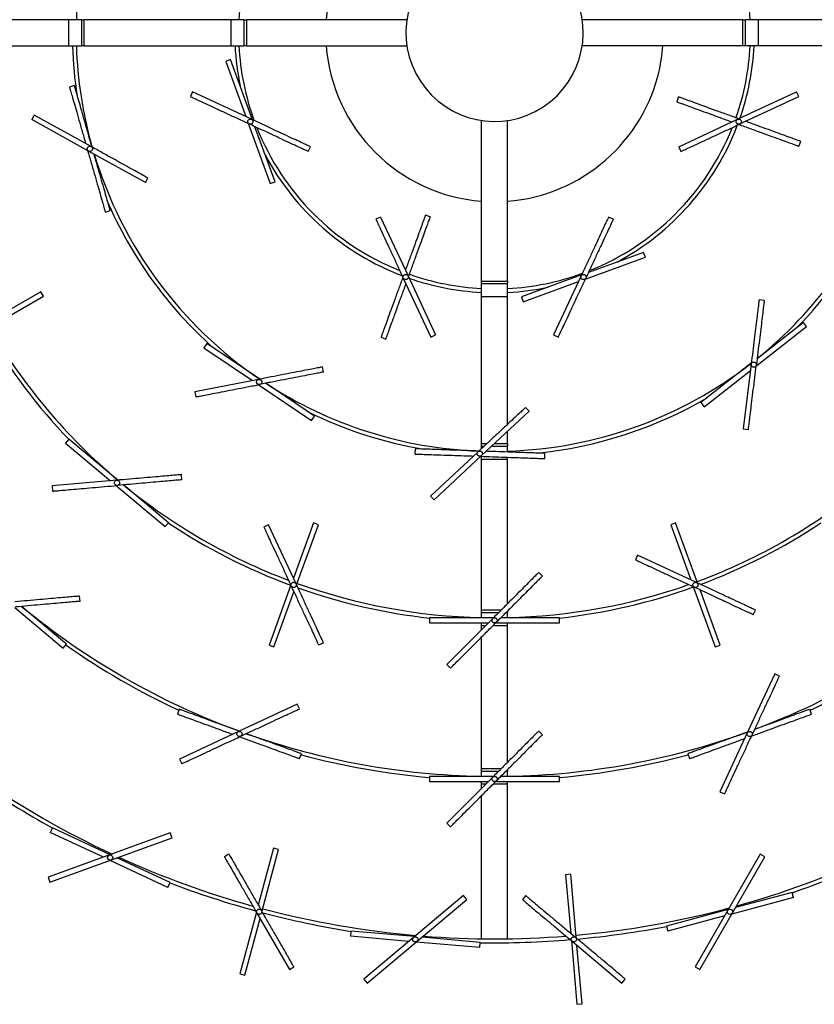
# Model space of a CAD drawing. Header units: millimetres. Extents: x 563 to 2726, y 490 to 2880.
# Tile 2 of 32: x 754 to 1059, y 490 to 869. Entities that reach past the tile are written whole.
import ezdxf

# ---------------------------------------------------------------- set-up
doc = ezdxf.new("R2010")
doc.units = ezdxf.units.MM

msp = doc.modelspace()

# ---------------------------------------------------------------- linework, layer by layer
at = {"color": 7, "linetype": 'Continuous', "lineweight": 25}
for p, q in [((772.43, 868.6), (714.43, 868.6)), ((772.43, 868.6), (772.43, 858.6)), ((777.43, 868.6), (772.43, 868.6)), ((777.43, 868.6), (777.43, 858.6)), ((777.43, 868.6), (778.43, 868.6)), ((778.43, 868.6), (778.43, 858.6)), ((834.93, 868.6), (778.43, 868.6)), ((834.93, 868.6), (834.93, 858.6)), ((839.93, 868.6), (834.93, 868.6)), ((839.93, 868.6), (839.93, 858.6)), ((839.93, 868.6), (840.93, 868.6)), ((840.93, 868.6), (840.93, 858.6)), ((902.68, 868.6), (840.93, 868.6)), ((1031.93, 868.6), (970.17, 868.6)), ((1031.93, 858.6), (1031.93, 868.6)), ((1031.93, 868.6), (1032.93, 868.6)), ((1032.93, 858.6), (1032.93, 868.6)), ((1037.93, 868.6), (1032.93, 868.6)), ((1037.93, 858.6), (1037.93, 868.6)), ((1094.43, 868.6), (1037.93, 868.6)), ((714.43, 858.6), (772.43, 858.6)), ((772.43, 858.6), (777.43, 858.6)), ((778.43, 858.6), (777.43, 858.6)), ((778.43, 858.6), (834.93, 858.6)), ((834.93, 858.6), (839.93, 858.6)), ((840.93, 858.6), (839.93, 858.6)), ((840.93, 858.6), (902.68, 858.6)), ((1031.93, 858.6), (970.17, 858.6)), ((1032.93, 858.6), (1031.93, 858.6)), ((1037.93, 858.6), (1032.93, 858.6)), ((1094.43, 858.6), (1037.93, 858.6)), ((834.85, 853.24), (832.97, 852.55)), ((832.97, 852.55), (840.69, 831.33)), ((843.25, 830.14), (834.85, 853.24)), ((774.77, 843.26), (772.85, 842.71)), ((820.22, 840.87), (819.38, 839.06)), ((842.88, 830.31), (820.22, 840.87)), ((1029.97, 830.31), (1052.63, 840.87)), ((1053.48, 839.06), (1052.63, 840.87)), ((1007.25, 838.89), (1006.56, 837.01)), ((1007.25, 838.89), (1007.25, 838.89)), ((1030.82, 828.5), (1053.48, 839.06)), ((759.32, 831.95), (758.35, 830.2)), ((780.22, 818.08), (758.35, 830.2)), ((781.19, 819.83), (759.32, 831.95)), ((931.43, 768.1), (931.43, 829.86)), ((941.43, 768.1), (941.43, 829.86)), ((1007.32, 819.74), (1029.97, 830.31)), ((841.76, 828.4), (850.07, 805.57)), ((851.95, 806.25), (844.23, 827.46)), ((1053.55, 819.91), (1054.23, 821.79)), ((802.08, 805.96), (780.22, 818.08)), ((864.69, 817.93), (865.54, 819.74)), ((864.69, 817.93), (864.69, 817.93)), ((1007.31, 819.74), (1007.32, 819.74)), ((1007.32, 819.74), (1008.16, 817.93)), ((802.08, 805.96), (803.05, 807.7)), ((802.08, 805.95), (802.08, 805.96)), ((850.07, 805.57), (851.95, 806.25)), ((786.63, 794.64), (788.55, 795.19)), ((786.63, 794.64), (786.63, 794.64)), ((892.56, 792.71), (890.75, 791.87)), ((892.57, 792.72), (892.56, 792.71)), ((892.56, 792.71), (903.13, 770.06)), ((911.71, 792.78), (909.83, 793.47)), ((911.72, 792.78), (911.71, 792.78)), ((982.1, 791.87), (980.29, 792.71)), ((982.1, 791.87), (982.1, 791.87)), ((971.63, 768.93), (994.46, 777.25)), ((993.78, 779.12), (972.57, 771.4)), ((994.46, 777.25), (993.78, 779.12)), ((901.32, 769.21), (911.88, 746.55)), ((903.13, 770.06), (913.7, 747.4)), ((969.89, 770.43), (946.79, 762.02)), ((969.72, 770.06), (959.16, 747.4)), ((931.43, 768.1), (941.43, 768.1)), ((931.43, 767.1), (931.43, 768.1)), ((931.43, 767.1), (941.43, 767.1)), ((931.43, 762.1), (931.43, 767.1)), ((941.43, 768.1), (941.43, 767.1)), ((941.43, 762.1), (941.43, 767.1)), ((947.48, 760.14), (968.7, 767.87)), ((741.56, 749.94), (762.86, 762.24)), ((761.86, 763.97), (742.3, 752.68)), ((762.86, 762.24), (761.86, 763.97)), ((931.43, 762.1), (941.43, 762.1)), ((931.43, 705.6), (931.43, 762.1)), ((941.43, 713), (941.43, 762.1)), ((946.79, 762.02), (947.48, 760.14)), ((1040.2, 760.64), (1038.22, 760.88)), ((1037.33, 735.59), (1056.48, 750.55)), ((1055.25, 752.13), (1037.46, 738.23)), ((1056.48, 750.55), (1055.25, 752.13)), ((892.73, 746.48), (894.61, 745.8)), ((911.88, 746.55), (913.7, 747.4)), ((959.16, 747.4), (960.97, 746.55)), ((825.67, 744.11), (824.55, 742.45)), ((824.55, 742.45), (843.28, 729.82)), ((846.05, 730.36), (825.67, 744.11)), ((870.57, 733.09), (870.19, 735.05)), ((1035.22, 736.48), (1015.85, 721.34)), ((1035.17, 736.07), (1032.12, 711.25)), ((1017.08, 719.77), (1034.88, 733.67)), ((845.65, 730.28), (821.11, 725.51)), ((845.86, 728.08), (866, 714.49)), ((867.12, 716.15), (848.41, 728.77)), ((821.11, 725.51), (821.49, 723.55)), ((949.74, 718.02), (948.37, 719.48)), ((1015.85, 721.34), (1017.08, 719.77)), ((866, 714.49), (867.12, 716.15)), ((949.74, 718.02), (931.45, 700.97)), ((949.74, 718.02), (949.74, 718.02)), ((941.43, 705.6), (941.43, 710.27)), ((1032.12, 711.25), (1034.11, 711.01)), ((772.65, 707.31), (771.36, 705.78)), ((771.36, 705.78), (788.66, 691.26)), ((791.48, 691.51), (772.65, 707.31)), ((931.43, 704.6), (931.43, 705.6)), ((931.43, 704.6), (932.42, 704.6)), ((931.43, 703.76), (931.43, 704.6)), ((935.35, 704.6), (941.43, 704.6)), ((941.43, 705.6), (941.43, 704.6)), ((941.43, 702.39), (941.43, 704.6)), ((905.82, 703.57), (905.75, 701.58)), ((930.09, 702.43), (911.81, 685.38)), ((931.45, 700.97), (913.17, 683.92)), ((931.43, 699.6), (931.43, 700.7)), ((955.72, 699.83), (955.79, 701.83)), ((931.43, 699.6), (941.43, 699.6)), ((931.43, 641.6), (931.43, 699.6)), ((941.43, 699.6), (941.43, 700.35)), ((941.43, 644.02), (941.43, 699.6)), ((955.72, 699.83), (955.72, 699.83)), ((816.15, 691.66), (815.97, 693.65)), ((791.07, 691.47), (766.16, 689.3)), ((766.16, 689.3), (766.34, 687.3)), ((791.05, 689.26), (809.66, 673.64)), ((810.95, 675.17), (793.66, 689.68)), ((911.81, 685.38), (913.17, 683.92)), ((809.66, 673.64), (810.95, 675.17)), ((849.47, 674.31), (847.66, 673.47)), ((860.04, 651.66), (849.47, 674.31)), ((866.74, 675.07), (859.02, 653.84)), ((860.21, 651.28), (868.62, 674.38)), ((868.62, 674.38), (866.74, 675.07)), ((1006.11, 675.07), (1004.23, 674.38)), ((1004.23, 674.38), (1011.96, 653.16)), ((1014.52, 651.97), (1006.11, 675.07)), ((991.49, 662.71), (990.64, 660.89)), ((1014.15, 652.14), (991.49, 662.71)), ((954.81, 654.57), (953.4, 655.99)), ((857.95, 650.92), (849.64, 628.08)), ((851.52, 627.4), (859.24, 648.61)), ((1013.02, 650.23), (1021.33, 627.4)), ((1023.21, 628.08), (1015.49, 649.29)), ((776.94, 644.93), (776.76, 646.92)), ((751.84, 642.53), (770.45, 626.91)), ((771.74, 628.45), (754.45, 642.95)), ((931.43, 640.6), (931.43, 641.6)), ((931.43, 640.6), (938.01, 640.6)), ((931.43, 638.66), (931.43, 640.6)), ((940.84, 640.6), (941.43, 640.6)), ((941.43, 641.19), (941.43, 640.6)), ((941.43, 638.66), (941.43, 640.6)), ((1035.96, 639.76), (1036.8, 641.57)), ((911.43, 638.6), (911.43, 636.6)), ((936.01, 638.6), (911.43, 638.6)), ((911.43, 636.6), (934.01, 636.6)), ((935.72, 638.31), (918.04, 620.63)), ((931.43, 635.6), (931.43, 636.6)), ((937.13, 636.6), (961.43, 636.6)), ((961.43, 638.6), (938.85, 638.6)), ((941.43, 635.6), (941.43, 636.6)), ((961.43, 636.6), (961.43, 638.6)), ((931.43, 634.02), (931.43, 635.6)), ((941.43, 583.02), (941.43, 635.6)), ((868.79, 628.15), (870.6, 629)), ((931.43, 580.6), (931.43, 631.19)), ((770.45, 626.91), (771.74, 628.45)), ((849.64, 628.08), (851.52, 627.4)), ((1021.33, 627.4), (1023.21, 628.08)), ((918.04, 620.63), (919.46, 619.22)), ((1044.25, 616.99), (1033.68, 594.33)), ((1046.06, 616.15), (1044.25, 616.99)), ((815.12, 603.4), (814.43, 601.52)), ((860.5, 605.38), (837.84, 594.82)), ((861.35, 603.57), (860.5, 605.38)), ((1058.42, 601.52), (1057.74, 603.4)), ((1058.42, 601.52), (1058.42, 601.52)), ((837.84, 594.82), (815.19, 584.25)), ((954.81, 593.57), (953.4, 594.99)), ((1033.68, 594.33), (1023.11, 571.68)), ((815.19, 584.25), (816.03, 582.44)), ((861.42, 584.42), (862.1, 586.3)), ((861.42, 584.42), (861.42, 584.42)), ((1010.75, 586.3), (1011.44, 584.42)), ((931.43, 579.6), (931.43, 580.6)), ((931.43, 579.6), (938.01, 579.6)), ((931.43, 577.65), (931.43, 579.6)), ((940.84, 579.6), (941.43, 579.6)), ((941.43, 580.19), (941.43, 579.6)), ((941.43, 577.65), (941.43, 579.6)), ((911.43, 577.6), (911.43, 575.6)), ((936.01, 577.6), (911.43, 577.6)), ((911.43, 575.6), (934.01, 575.6)), ((935.72, 577.31), (918.04, 559.63)), ((931.43, 574.6), (931.43, 575.6)), ((937.13, 575.6), (961.43, 575.6)), ((961.43, 577.6), (938.85, 577.6)), ((941.43, 574.6), (941.43, 575.6)), ((961.43, 575.6), (961.43, 577.6)), ((931.43, 573.02), (931.43, 574.6)), ((941.43, 515.14), (941.43, 574.6)), ((931.43, 515.14), (931.43, 570.19)), ((1023.11, 571.68), (1024.93, 570.83)), ((766.27, 557.87), (765.43, 556.06)), ((788.56, 547.48), (766.27, 557.87)), ((918.04, 559.63), (919.46, 558.22)), ((811.66, 555.89), (764.68, 538.79)), ((765.36, 536.91), (812.34, 554.01)), ((785.9, 546.51), (765.43, 556.06)), ((812.34, 554.01), (811.66, 555.89)), ((851.34, 549.94), (845.5, 528.12)), ((846.99, 525.95), (853.28, 549.42)), ((853.28, 549.42), (851.34, 549.94)), ((810.74, 534.92), (788.46, 545.31)), ((811.59, 536.74), (791.12, 546.28)), ((834.21, 547.68), (832.47, 546.68)), ((1038.65, 547.68), (1013.65, 504.38)), ((1015.38, 503.38), (1040.38, 546.68)), ((1040.38, 546.68), (1038.65, 547.68)), ((764.68, 538.79), (765.36, 536.91)), ((965.75, 539.93), (963.76, 539.75)), ((963.76, 539.75), (965.72, 517.25)), ((967.87, 515.72), (965.75, 539.93)), ((810.74, 534.92), (811.59, 536.74)), ((924.43, 531.77), (886.13, 499.63)), ((887.41, 498.1), (925.72, 530.24)), ((925.72, 530.24), (924.43, 531.77)), ((948.42, 531.77), (947.14, 530.24)), ((1051.42, 531.03), (1027.67, 524.67)), ((1050.9, 532.97), (1029.09, 527.12)), ((1051.42, 531.03), (1050.9, 532.97)), ((1026.35, 526.39), (1002.61, 520.03)), ((844.77, 525.39), (838.4, 501.64)), ((840.33, 501.12), (846.18, 522.94)), ((844.97, 525.03), (857.47, 503.38)), ((1024.94, 523.94), (1003.12, 518.09)), ((1002.61, 520.03), (1003.12, 518.09)), ((881.1, 518.11), (880.93, 516.12)), ((903.43, 514.15), (880.93, 516.12)), ((905.6, 515.97), (881.1, 518.11)), ((930.91, 513.75), (908.41, 515.72)), ((930.74, 511.76), (906.25, 513.9)), ((930.74, 511.76), (930.91, 513.75)), ((965.97, 514.44), (968.11, 489.94)), ((966.29, 514.17), (985.44, 498.1)), ((970.11, 490.12), (968.14, 512.62)), ((857.47, 503.38), (859.21, 504.38)), ((1013.65, 504.38), (1015.38, 503.38)), ((838.4, 501.64), (840.33, 501.12)), ((886.13, 499.63), (887.41, 498.1)), ((985.44, 498.1), (986.72, 499.63)), ((968.11, 489.94), (970.11, 490.12))]:
    msp.add_line(p, q, dxfattribs=at)
at = {"color": 1, "linetype": 'Continuous', "lineweight": 25}
for p, q in [((931.43, 705.6), (933.49, 705.6)), ((936.42, 705.6), (941.43, 705.6)), ((931.43, 641.6), (939.01, 641.6)), ((931.43, 635.6), (933.01, 635.6)), ((935.84, 635.6), (941.43, 635.6)), ((931.43, 580.6), (939.01, 580.6)), ((933.01, 574.6), (931.43, 574.6)), ((941.43, 574.6), (935.84, 574.6))]:
    msp.add_line(p, q, dxfattribs=at)
at = {"color": 7, "linetype": 'Continuous', "lineweight": 25, "flags": 128}
for points in [[(872.89, 877.31), (872.04, 872.52), (871.62, 868.6)], [(999.96, 849.9), (1000.81, 854.68), (1001.23, 858.6)]]:
    msp.add_lwpolyline(points, dxfattribs=at)
at = {"color": 7, "linetype": 'Continuous', "lineweight": 25}
for centre in [(788.51, 546.4), (1027.01, 525.53), (905.92, 514.94)]:
    msp.add_circle(centre, 1, dxfattribs=at)
for radius, start, end in [(161, 164.8657, 178.2203), (34.11, 33.1576, 213.1576), (98.5, 2.9097, 20.116), (98.5, 160.5834, 177.0903), (34.11, 213.1576, 33.1576), (162.5, 181.7632, 188.6438), (161, 181.7797, 195.7711), (100, 182.866, 191.8904), (98.5, 182.9097, 200.116), (65, 184.4117, 265.5883), (98.5, 340.582, 357.0903), (100, 340.7219, 357.134), (65, 274.4117, 347.8274), (98.5, 201.7213, 248.2023), (98.5, 291.7213, 338.2023), (100, 298.1096, 339.0813), (161, 196.8682, 235.8528), (100, 208.1096, 249.1207), (161, 308.8657, 339.7713), (162.5, 203.3493, 228.209), (162.5, 315.791, 332.603), (100, 250.7095, 267.134), (98.5, 250.582, 267.0903), (98.5, 272.9097, 290.116), (100, 272.866, 281.8904), (225, 210.2546, 229.8946), (226.5, 210.4822, 223.6631), (161, 271.7797, 307.8528), (161, 236.8657, 267.7607), (162.5, 275.777, 300.209), (162.5, 243.791, 260.3971), (225, 230.6181, 249.3819), (225, 290.2546, 309.8946), (226.5, 236.3369, 249.7237), (226.5, 290.4822, 303.6631), (225, 250.2546, 268.7267), (225, 271.2733, 289.3819), (226.5, 250.4822, 263.6631), (226.5, 276.3369, 289.7683), (286, 290.4969, 309.9171), (286, 230.4857, 249.8681), (287.5, 234.9885, 245.0115), (287.5, 294.9885, 305.0115), (286, 271.0017, 289.8688), (286, 250.4887, 268.9983), (287.5, 254.9885, 265.0115), (287.5, 274.9885, 285.0115), (350, 235.231, 240.904), (348.5, 235.1644, 245.0141), (348.5, 245.4811, 254.5189), (348.5, 285.4811, 294.5189), (350, 289.096, 294.768), (350, 249.096, 254.768), (348.5, 255.1644, 265.0141), (348.5, 275.1644, 285.0141), (350, 255.231, 260.904), (350, 275.231, 280.904), (348.5, 265.4811, 274.5189), (350, 269.096, 274.768)]:
    msp.add_arc((936.43, 863.6), radius, start, end, dxfattribs=at)
for points, knots in [([(772.85, 842.71), (772.88, 842.62), (772.93, 842.44), (773.34, 841.01), (773.97, 838.79), (774.84, 835.78), (775.89, 832.11), (777.09, 827.93), (778.17, 824.15), (778.85, 821.79), (779.08, 821)], [0, 0, 0, 0, 0.1332444, 0.2664888, 0.3997332, 0.5329776, 0.666222, 0.7994664, 0.9327108, 1, 1, 1, 1]), ([(781.55, 819.62), (781.14, 821.06), (780.27, 824.07), (779.01, 828.48), (777.81, 832.66), (776.76, 836.33), (775.9, 839.34), (775.26, 841.56), (774.85, 842.99), (774.8, 843.17), (774.77, 843.26)], [0, 0, 0, 0, 0.115611, 0.241953, 0.368294, 0.494635, 0.620976, 0.747318, 0.873659, 1, 1, 1, 1]), ([(1006.56, 837.01), (1006.65, 836.98), (1006.82, 836.92), (1008.22, 836.41), (1010.39, 835.62), (1013.34, 834.55), (1016.92, 833.24), (1021.01, 831.75), (1024.7, 830.41), (1027.01, 829.57), (1027.78, 829.29)], [0, 0, 0, 0, 0.133244, 0.266489, 0.399733, 0.532978, 0.666222, 0.799466, 0.932711, 1, 1, 1, 1]), ([(1030.35, 830.48), (1028.94, 831), (1026, 832.07), (1021.69, 833.63), (1017.6, 835.12), (1014.02, 836.43), (1011.08, 837.5), (1008.9, 838.29), (1007.51, 838.8), (1007.33, 838.86), (1007.25, 838.89)], [0, 0, 0, 0, 0.1156114, 0.2419526, 0.3682938, 0.4946351, 0.6209763, 0.7473175, 0.8736588, 1, 1, 1, 1]), ([(842.03, 828.5), (841.92, 828.56), (841.7, 828.7), (841.49, 829.05), (841.43, 829.45), (841.53, 829.84), (841.76, 830.16), (842.11, 830.36), (842.5, 830.43), (842.75, 830.35), (842.88, 830.31)], [0, 0, 0, 0, 0.12494, 0.249888, 0.374897, 0.500019, 0.625117, 0.75011, 0.875055, 1, 1, 1, 1]), ([(843.4, 829.74), (843.42, 829.65), (843.47, 829.46), (843.44, 829.16), (843.33, 828.88), (843.14, 828.65), (842.9, 828.49), (842.61, 828.4), (842.31, 828.39), (842.13, 828.46), (842.03, 828.5)], [0, 0, 0, 0, 0.125428, 0.250492, 0.375331, 0.500131, 0.625278, 0.750018, 0.874997, 1, 1, 1, 1]), ([(842.88, 830.31), (842.99, 830.24), (843.22, 830.1), (843.34, 829.86), (843.4, 829.74)], [0, 0, 0, 0, 0.499777, 1, 1, 1, 1]), ([(1030.05, 828.46), (1029.96, 828.5), (1029.78, 828.59), (1029.58, 828.8), (1029.44, 829.07), (1029.38, 829.36), (1029.41, 829.65), (1029.53, 829.93), (1029.72, 830.16), (1029.89, 830.26), (1029.97, 830.31)], [0, 0, 0, 0, 0.125428, 0.250492, 0.375331, 0.500131, 0.625278, 0.750018, 0.874997, 1, 1, 1, 1]), ([(1029.97, 830.31), (1030.1, 830.35), (1030.35, 830.43), (1030.75, 830.36), (1031.09, 830.16), (1031.33, 829.84), (1031.42, 829.45), (1031.36, 829.05), (1031.15, 828.7), (1030.93, 828.56), (1030.82, 828.5)], [0, 0, 0, 0, 0.12494, 0.249888, 0.374897, 0.500019, 0.625117, 0.75011, 0.875055, 1, 1, 1, 1]), ([(1054.23, 821.79), (1054.14, 821.82), (1053.97, 821.89), (1052.57, 822.39), (1050.4, 823.19), (1047.46, 824.26), (1043.87, 825.56), (1039.78, 827.05), (1036.09, 828.39), (1033.78, 829.23), (1033.01, 829.52)], [0, 0, 0, 0, 0.133244, 0.266489, 0.399733, 0.532978, 0.666222, 0.799466, 0.932711, 1, 1, 1, 1]), ([(1030.82, 828.5), (1030.69, 828.45), (1030.44, 828.36), (1030.18, 828.43), (1030.05, 828.46)], [0, 0, 0, 0, 0.499777, 1, 1, 1, 1]), ([(1030.44, 828.32), (1031.85, 827.81), (1034.79, 826.74), (1039.1, 825.17), (1043.19, 823.68), (1046.77, 822.38), (1049.72, 821.31), (1051.89, 820.52), (1053.28, 820.01), (1053.46, 819.94), (1053.55, 819.91)], [0, 0, 0, 0, 0.115611, 0.241953, 0.368294, 0.494635, 0.620976, 0.747318, 0.873659, 1, 1, 1, 1]), ([(780.22, 818.08), (780.11, 818.15), (779.9, 818.31), (779.72, 818.67), (779.68, 819.07), (779.8, 819.45), (780.06, 819.75), (780.42, 819.94), (780.82, 819.98), (781.06, 819.88), (781.19, 819.83)], [0, 0, 0, 0, 0.12494, 0.249888, 0.374897, 0.500019, 0.625117, 0.75011, 0.875055, 1, 1, 1, 1]), ([(779.85, 818.28), (780.27, 816.84), (781.13, 813.83), (782.39, 809.42), (783.59, 805.24), (784.64, 801.57), (785.51, 798.56), (786.14, 796.34), (786.55, 794.91), (786.61, 794.73), (786.63, 794.64)], [0, 0, 0, 0, 0.115611, 0.241953, 0.368294, 0.494635, 0.620976, 0.747318, 0.873659, 1, 1, 1, 1]), ([(781.66, 819.23), (781.68, 819.13), (781.72, 818.94), (781.67, 818.64), (781.54, 818.37), (781.33, 818.16), (781.08, 818.01), (780.79, 817.94), (780.49, 817.96), (780.31, 818.04), (780.22, 818.08)], [0, 0, 0, 0, 0.125428, 0.250492, 0.375331, 0.500131, 0.625278, 0.750018, 0.874997, 1, 1, 1, 1]), ([(781.19, 819.83), (781.3, 819.75), (781.51, 819.6), (781.61, 819.35), (781.66, 819.23)], [0, 0, 0, 0, 0.499777, 1, 1, 1, 1]), ([(788.55, 795.19), (788.53, 795.28), (788.48, 795.46), (788.07, 796.89), (787.43, 799.11), (786.57, 802.12), (785.52, 805.79), (784.32, 809.97), (783.23, 813.75), (782.56, 816.11), (782.33, 816.91)], [0, 0, 0, 0, 0.133244, 0.266489, 0.399733, 0.532978, 0.666222, 0.799466, 0.932711, 1, 1, 1, 1]), ([(909.83, 793.47), (909.8, 793.38), (909.74, 793.21), (909.23, 791.81), (908.44, 789.64), (907.37, 786.69), (906.07, 783.11), (904.58, 779.02), (903.23, 775.33), (902.39, 773.02), (902.11, 772.25)], [0, 0, 0, 0, 0.133244, 0.266489, 0.399733, 0.532978, 0.666222, 0.799466, 0.932711, 1, 1, 1, 1]), ([(903.31, 769.68), (903.82, 771.09), (904.89, 774.03), (906.46, 778.34), (907.94, 782.43), (909.25, 786.01), (910.32, 788.95), (911.11, 791.13), (911.62, 792.52), (911.68, 792.7), (911.71, 792.78)], [0, 0, 0, 0, 0.1156114, 0.2419526, 0.3682938, 0.4946351, 0.6209763, 0.7473175, 0.8736588, 1, 1, 1, 1]), ([(901.14, 769.59), (900.63, 768.18), (899.56, 765.24), (897.99, 760.93), (896.5, 756.84), (895.2, 753.26), (894.13, 750.31), (893.34, 748.14), (892.83, 746.75), (892.77, 746.57), (892.73, 746.48)], [0, 0, 0, 0, 0.115611, 0.241953, 0.368294, 0.494635, 0.620976, 0.747318, 0.873659, 1, 1, 1, 1]), ([(901.32, 769.21), (901.27, 769.34), (901.19, 769.59), (901.25, 769.85), (901.28, 769.98)], [0, 0, 0, 0, 0.499777, 1, 1, 1, 1]), ([(901.28, 769.98), (901.33, 770.07), (901.41, 770.25), (901.63, 770.45), (901.89, 770.59), (902.18, 770.65), (902.48, 770.62), (902.75, 770.5), (902.98, 770.31), (903.08, 770.14), (903.13, 770.06)], [0, 0, 0, 0, 0.125428, 0.250492, 0.375331, 0.500131, 0.625278, 0.750018, 0.874997, 1, 1, 1, 1]), ([(903.13, 770.06), (903.17, 769.93), (903.26, 769.68), (903.19, 769.28), (902.98, 768.94), (902.66, 768.7), (902.27, 768.61), (901.87, 768.67), (901.52, 768.88), (901.39, 769.1), (901.32, 769.21)], [0, 0, 0, 0, 0.12494, 0.249888, 0.374897, 0.500019, 0.625117, 0.75011, 0.875055, 1, 1, 1, 1]), ([(971.53, 769.21), (971.47, 769.1), (971.33, 768.88), (970.98, 768.67), (970.58, 768.61), (970.19, 768.7), (969.87, 768.94), (969.67, 769.28), (969.6, 769.68), (969.68, 769.93), (969.72, 770.06)], [0, 0, 0, 0, 0.12494, 0.249888, 0.374897, 0.500019, 0.625117, 0.75011, 0.875055, 1, 1, 1, 1]), ([(969.72, 770.06), (969.79, 770.17), (969.93, 770.4), (970.17, 770.52), (970.29, 770.57)], [0, 0, 0, 0, 0.499777, 1, 1, 1, 1]), ([(970.29, 770.57), (970.38, 770.6), (970.57, 770.65), (970.87, 770.62), (971.15, 770.51), (971.38, 770.32), (971.54, 770.07), (971.63, 769.79), (971.64, 769.49), (971.57, 769.3), (971.53, 769.21)], [0, 0, 0, 0, 0.125428, 0.250492, 0.375331, 0.500131, 0.625278, 0.750018, 0.874997, 1, 1, 1, 1]), ([(894.61, 745.8), (894.65, 745.89), (894.71, 746.06), (895.22, 747.46), (896.01, 749.63), (897.08, 752.57), (898.38, 756.16), (899.87, 760.25), (901.22, 763.94), (902.06, 766.25), (902.34, 767.02)], [0, 0, 0, 0, 0.133244, 0.266489, 0.399733, 0.532978, 0.666222, 0.799466, 0.932711, 1, 1, 1, 1]), ([(1035.17, 736.07), (1035.2, 736.2), (1035.26, 736.46), (1035.45, 736.64), (1035.55, 736.73)], [0, 0, 0, 0, 0.499777, 1, 1, 1, 1]), ([(1037.16, 735.82), (1037.12, 735.7), (1037.06, 735.44), (1036.79, 735.14), (1036.44, 734.96), (1036.04, 734.93), (1035.66, 735.05), (1035.36, 735.31), (1035.17, 735.67), (1035.17, 735.94), (1035.17, 736.07)], [0, 0, 0, 0, 0.12494, 0.249888, 0.374897, 0.500019, 0.625117, 0.75011, 0.875055, 1, 1, 1, 1]), ([(1035.55, 736.73), (1035.63, 736.79), (1035.8, 736.9), (1036.09, 736.96), (1036.39, 736.94), (1036.66, 736.83), (1036.9, 736.65), (1037.07, 736.4), (1037.17, 736.12), (1037.16, 735.92), (1037.16, 735.82)], [0, 0, 0, 0, 0.125428, 0.250492, 0.375331, 0.500131, 0.625278, 0.750018, 0.874997, 1, 1, 1, 1]), ([(846.03, 728.32), (845.9, 728.31), (845.63, 728.29), (845.26, 728.45), (844.98, 728.73), (844.83, 729.1), (844.83, 729.51), (844.99, 729.87), (845.27, 730.16), (845.52, 730.24), (845.65, 730.28)], [0, 0, 0, 0, 0.12494, 0.249888, 0.374897, 0.500019, 0.625117, 0.75011, 0.875055, 1, 1, 1, 1]), ([(845.65, 730.28), (845.78, 730.29), (846.04, 730.32), (846.28, 730.19), (846.4, 730.13)], [0, 0, 0, 0, 0.499777, 1, 1, 1, 1]), ([(846.4, 730.13), (846.47, 730.07), (846.63, 729.94), (846.78, 729.68), (846.85, 729.39), (846.83, 729.1), (846.73, 728.82), (846.55, 728.58), (846.31, 728.4), (846.12, 728.35), (846.03, 728.32)], [0, 0, 0, 0, 0.125428, 0.250492, 0.375331, 0.500131, 0.625278, 0.750018, 0.874997, 1, 1, 1, 1]), ([(905.75, 701.58), (905.85, 701.57), (906.03, 701.57), (907.52, 701.51), (909.83, 701.43), (912.96, 701.32), (916.77, 701.19), (921.12, 701.04), (925.04, 700.9), (927.5, 700.82), (928.32, 700.79)], [0, 0, 0, 0, 0.133244, 0.266489, 0.399733, 0.532978, 0.666222, 0.799466, 0.932711, 1, 1, 1, 1]), ([(930.39, 702.72), (928.9, 702.77), (925.77, 702.88), (921.18, 703.04), (916.84, 703.19), (913.03, 703.32), (909.9, 703.43), (907.59, 703.51), (906.1, 703.56), (905.92, 703.57), (905.82, 703.57)], [0, 0, 0, 0, 0.115611, 0.241953, 0.368294, 0.494635, 0.620976, 0.747318, 0.873659, 1, 1, 1, 1]), ([(931.45, 700.97), (931.35, 700.89), (931.14, 700.74), (930.74, 700.68), (930.35, 700.77), (930.02, 701), (929.81, 701.34), (929.75, 701.74), (929.83, 702.13), (930, 702.33), (930.09, 702.43)], [0, 0, 0, 0, 0.12494, 0.249888, 0.374897, 0.500019, 0.625117, 0.75011, 0.875055, 1, 1, 1, 1]), ([(930.09, 702.43), (930.2, 702.51), (930.41, 702.67), (930.67, 702.69), (930.81, 702.7)], [0, 0, 0, 0, 0.499777, 1, 1, 1, 1]), ([(930.81, 702.7), (930.91, 702.69), (931.1, 702.67), (931.37, 702.52), (931.58, 702.32), (931.72, 702.06), (931.78, 701.77), (931.76, 701.47), (931.65, 701.19), (931.52, 701.04), (931.45, 700.97)], [0, 0, 0, 0, 0.125428, 0.250492, 0.375331, 0.500131, 0.625278, 0.750018, 0.874997, 1, 1, 1, 1]), ([(931.15, 700.69), (932.65, 700.64), (935.78, 700.53), (940.36, 700.37), (944.71, 700.22), (948.52, 700.08), (951.65, 699.97), (953.96, 699.89), (955.44, 699.84), (955.63, 699.83), (955.72, 699.83)], [0, 0, 0, 0, 0.115611, 0.241953, 0.368294, 0.494635, 0.620976, 0.747318, 0.873659, 1, 1, 1, 1]), ([(955.79, 701.83), (955.7, 701.83), (955.51, 701.84), (954.03, 701.89), (951.72, 701.97), (948.59, 702.08), (944.78, 702.21), (940.43, 702.37), (936.5, 702.5), (934.04, 702.59), (933.22, 702.62)], [0, 0, 0, 0, 0.133244, 0.266489, 0.399733, 0.532978, 0.666222, 0.799466, 0.932711, 1, 1, 1, 1]), ([(791.24, 689.48), (791.11, 689.49), (790.85, 689.49), (790.5, 689.69), (790.25, 690), (790.13, 690.39), (790.18, 690.79), (790.37, 691.14), (790.68, 691.39), (790.94, 691.45), (791.07, 691.47)], [0, 0, 0, 0, 0.12494, 0.249888, 0.374897, 0.500019, 0.625117, 0.75011, 0.875055, 1, 1, 1, 1]), ([(791.07, 691.47), (791.2, 691.47), (791.47, 691.47), (791.69, 691.32), (791.8, 691.24)], [0, 0, 0, 0, 0.499777, 1, 1, 1, 1]), ([(791.8, 691.24), (791.87, 691.17), (792.01, 691.03), (792.13, 690.76), (792.17, 690.47), (792.12, 690.17), (791.99, 689.9), (791.79, 689.69), (791.53, 689.53), (791.34, 689.5), (791.24, 689.48)], [0, 0, 0, 0, 0.125428, 0.250492, 0.375331, 0.500131, 0.625278, 0.750018, 0.874997, 1, 1, 1, 1]), ([(858.22, 650.81), (858.18, 650.94), (858.1, 651.19), (858.17, 651.58), (858.37, 651.93), (858.7, 652.16), (859.09, 652.26), (859.48, 652.2), (859.83, 651.99), (859.97, 651.77), (860.04, 651.66)], [0, 0, 0, 0, 0.12494, 0.249888, 0.374897, 0.500019, 0.625117, 0.75011, 0.875055, 1, 1, 1, 1]), ([(860.04, 651.66), (860.08, 651.53), (860.17, 651.28), (860.1, 651.02), (860.07, 650.89)], [0, 0, 0, 0, 0.499777, 1, 1, 1, 1]), ([(1013.3, 650.33), (1013.19, 650.4), (1012.96, 650.53), (1012.76, 650.88), (1012.7, 651.28), (1012.79, 651.67), (1013.03, 651.99), (1013.37, 652.2), (1013.77, 652.26), (1014.02, 652.18), (1014.15, 652.14)], [0, 0, 0, 0, 0.12494, 0.249888, 0.374897, 0.500019, 0.625117, 0.75011, 0.875055, 1, 1, 1, 1]), ([(1014.66, 651.58), (1014.69, 651.48), (1014.74, 651.29), (1014.71, 650.99), (1014.6, 650.72), (1014.41, 650.48), (1014.16, 650.32), (1013.88, 650.23), (1013.58, 650.23), (1013.39, 650.29), (1013.3, 650.33)], [0, 0, 0, 0, 0.125428, 0.250492, 0.375331, 0.500131, 0.625278, 0.750018, 0.874997, 1, 1, 1, 1]), ([(1014.15, 652.14), (1014.26, 652.07), (1014.49, 651.93), (1014.6, 651.7), (1014.66, 651.58)], [0, 0, 0, 0, 0.499777, 1, 1, 1, 1]), ([(860.07, 650.89), (860.03, 650.8), (859.94, 650.62), (859.73, 650.41), (859.47, 650.28), (859.17, 650.22), (858.88, 650.25), (858.6, 650.37), (858.37, 650.55), (858.27, 650.73), (858.22, 650.81)], [0, 0, 0, 0, 0.125428, 0.250492, 0.375331, 0.500131, 0.625278, 0.750018, 0.874997, 1, 1, 1, 1]), ([(937.13, 636.9), (937.03, 636.81), (936.82, 636.65), (936.43, 636.58), (936.03, 636.66), (935.7, 636.88), (935.48, 637.21), (935.4, 637.6), (935.47, 638), (935.64, 638.21), (935.72, 638.31)], [0, 0, 0, 0, 0.1249396, 0.2498878, 0.3748974, 0.5000194, 0.6251166, 0.7501104, 0.875055, 1, 1, 1, 1]), ([(935.72, 638.31), (935.82, 638.39), (936.03, 638.56), (936.29, 638.59), (936.43, 638.6)], [0, 0, 0, 0, 0.499777, 1, 1, 1, 1]), ([(936.43, 638.6), (936.52, 638.6), (936.72, 638.58), (936.99, 638.45), (937.21, 638.25), (937.36, 637.99), (937.44, 637.7), (937.42, 637.41), (937.32, 637.12), (937.2, 636.97), (937.13, 636.9)], [0, 0, 0, 0, 0.1254285, 0.250492, 0.3753306, 0.5001314, 0.6252781, 0.7500183, 0.8749968, 1, 1, 1, 1]), ([(838.22, 594.99), (836.81, 595.51), (833.87, 596.58), (829.56, 598.14), (825.47, 599.63), (821.89, 600.94), (818.95, 602.01), (816.78, 602.8), (815.38, 603.31), (815.2, 603.37), (815.12, 603.4)], [0, 0, 0, 0, 0.115611, 0.241953, 0.368294, 0.494635, 0.620976, 0.747318, 0.873659, 1, 1, 1, 1]), ([(1057.74, 603.4), (1057.65, 603.37), (1057.47, 603.31), (1056.08, 602.8), (1053.91, 602.01), (1050.96, 600.94), (1047.38, 599.63), (1043.29, 598.14), (1039.6, 596.8), (1037.29, 595.96), (1036.51, 595.68)], [0, 0, 0, 0, 0.133244, 0.266489, 0.399733, 0.532978, 0.666222, 0.799466, 0.932711, 1, 1, 1, 1]), ([(814.43, 601.52), (814.52, 601.49), (814.69, 601.43), (816.09, 600.92), (818.26, 600.13), (821.21, 599.06), (824.79, 597.75), (828.88, 596.26), (832.57, 594.92), (834.88, 594.08), (835.66, 593.8)], [0, 0, 0, 0, 0.133244, 0.266489, 0.399733, 0.532978, 0.666222, 0.799466, 0.932711, 1, 1, 1, 1]), ([(1035.32, 593.11), (1036.72, 593.63), (1039.67, 594.7), (1043.98, 596.27), (1048.06, 597.75), (1051.65, 599.06), (1054.59, 600.13), (1056.76, 600.92), (1058.16, 601.43), (1058.33, 601.49), (1058.42, 601.52)], [0, 0, 0, 0, 0.115611, 0.241953, 0.368294, 0.494635, 0.620976, 0.747318, 0.873659, 1, 1, 1, 1]), ([(838.69, 593.01), (838.56, 592.96), (838.31, 592.88), (837.91, 592.95), (837.57, 593.15), (837.34, 593.48), (837.24, 593.87), (837.3, 594.26), (837.51, 594.61), (837.73, 594.75), (837.84, 594.82)], [0, 0, 0, 0, 0.12494, 0.249888, 0.374897, 0.500019, 0.625117, 0.75011, 0.875055, 1, 1, 1, 1]), ([(837.84, 594.82), (837.97, 594.86), (838.22, 594.95), (838.48, 594.88), (838.61, 594.85)], [0, 0, 0, 0, 0.499777, 1, 1, 1, 1]), ([(838.61, 594.85), (838.7, 594.81), (838.88, 594.73), (839.08, 594.51), (839.22, 594.25), (839.28, 593.96), (839.25, 593.66), (839.13, 593.39), (838.94, 593.15), (838.77, 593.06), (838.69, 593.01)], [0, 0, 0, 0, 0.125428, 0.250492, 0.375331, 0.500131, 0.625278, 0.750018, 0.874997, 1, 1, 1, 1]), ([(1033.85, 594.71), (1032.45, 594.2), (1029.5, 593.13), (1025.2, 591.56), (1021.11, 590.07), (1017.53, 588.77), (1014.58, 587.7), (1012.41, 586.91), (1011.01, 586.4), (1010.84, 586.33), (1010.75, 586.3)], [0, 0, 0, 0, 0.1156114, 0.2419526, 0.3682938, 0.4946351, 0.6209763, 0.7473175, 0.8736588, 1, 1, 1, 1]), ([(1033.68, 594.33), (1033.75, 594.45), (1033.88, 594.68), (1034.12, 594.79), (1034.24, 594.85)], [0, 0, 0, 0, 0.499777, 1, 1, 1, 1]), ([(1034.24, 594.85), (1034.34, 594.88), (1034.53, 594.93), (1034.83, 594.9), (1035.1, 594.78), (1035.33, 594.6), (1035.5, 594.35), (1035.59, 594.07), (1035.59, 593.77), (1035.53, 593.58), (1035.49, 593.49)], [0, 0, 0, 0, 0.125428, 0.250492, 0.375331, 0.500131, 0.625278, 0.750018, 0.874997, 1, 1, 1, 1]), ([(838.31, 592.83), (839.72, 592.32), (842.66, 591.25), (846.97, 589.68), (851.06, 588.19), (854.64, 586.89), (857.59, 585.82), (859.76, 585.03), (861.15, 584.52), (861.33, 584.45), (861.42, 584.42)], [0, 0, 0, 0, 0.115611, 0.241953, 0.368294, 0.494635, 0.620976, 0.747318, 0.873659, 1, 1, 1, 1]), ([(862.1, 586.3), (862.01, 586.33), (861.84, 586.4), (860.44, 586.91), (858.27, 587.7), (855.33, 588.77), (851.75, 590.07), (847.65, 591.56), (843.96, 592.9), (841.65, 593.74), (840.88, 594.03)], [0, 0, 0, 0, 0.133244, 0.266489, 0.399733, 0.532978, 0.666222, 0.799466, 0.932711, 1, 1, 1, 1]), ([(1011.44, 584.42), (1011.52, 584.45), (1011.7, 584.52), (1013.09, 585.03), (1015.27, 585.82), (1018.21, 586.89), (1021.79, 588.19), (1025.88, 589.68), (1029.58, 591.02), (1031.88, 591.86), (1032.66, 592.15)], [0, 0, 0, 0, 0.133244, 0.266489, 0.399733, 0.532978, 0.666222, 0.799466, 0.932711, 1, 1, 1, 1]), ([(1035.49, 593.49), (1035.42, 593.38), (1035.29, 593.15), (1034.94, 592.95), (1034.54, 592.89), (1034.15, 592.98), (1033.83, 593.22), (1033.62, 593.56), (1033.55, 593.96), (1033.64, 594.21), (1033.68, 594.33)], [0, 0, 0, 0, 0.1249396, 0.2498878, 0.3748974, 0.5000194, 0.6251166, 0.7501104, 0.875055, 1, 1, 1, 1]), ([(937.13, 575.9), (937.03, 575.81), (936.82, 575.65), (936.43, 575.58), (936.03, 575.66), (935.7, 575.88), (935.48, 576.21), (935.4, 576.6), (935.47, 577), (935.64, 577.21), (935.72, 577.31)], [0, 0, 0, 0, 0.12494, 0.249888, 0.374897, 0.500019, 0.625117, 0.75011, 0.875055, 1, 1, 1, 1]), ([(935.72, 577.31), (935.82, 577.39), (936.03, 577.56), (936.29, 577.59), (936.43, 577.6)], [0, 0, 0, 0, 0.499777, 1, 1, 1, 1]), ([(936.43, 577.6), (936.52, 577.6), (936.72, 577.58), (936.99, 577.45), (937.21, 577.25), (937.36, 576.99), (937.44, 576.7), (937.42, 576.41), (937.32, 576.12), (937.2, 575.97), (937.13, 575.9)], [0, 0, 0, 0, 0.125428, 0.250492, 0.375331, 0.500131, 0.625278, 0.750018, 0.874997, 1, 1, 1, 1]), ([(844.87, 525.79), (844.91, 525.88), (844.97, 526.07), (845.17, 526.29), (845.42, 526.45), (845.71, 526.54), (846.01, 526.53), (846.29, 526.44), (846.54, 526.27), (846.65, 526.11), (846.71, 526.03)], [0, 0, 0, 0, 0.125428, 0.250492, 0.375331, 0.500131, 0.625278, 0.750018, 0.874997, 1, 1, 1, 1]), ([(844.97, 525.03), (844.92, 525.15), (844.81, 525.39), (844.85, 525.66), (844.87, 525.79)], [0, 0, 0, 0, 0.499777, 1, 1, 1, 1]), ([(846.71, 526.03), (846.76, 525.91), (846.86, 525.67), (846.83, 525.26), (846.65, 524.91), (846.35, 524.64), (845.97, 524.51), (845.58, 524.54), (845.21, 524.71), (845.05, 524.92), (844.97, 525.03)], [0, 0, 0, 0, 0.12494, 0.249888, 0.374897, 0.500019, 0.625117, 0.75011, 0.875055, 1, 1, 1, 1]), ([(965.93, 514.85), (965.93, 514.95), (965.93, 515.14), (966.04, 515.42), (966.22, 515.66), (966.46, 515.84), (966.74, 515.93), (967.04, 515.94), (967.33, 515.87), (967.49, 515.76), (967.57, 515.7)], [0, 0, 0, 0, 0.1254285, 0.250492, 0.3753306, 0.5001314, 0.6252781, 0.7500183, 0.8749968, 1, 1, 1, 1]), ([(967.57, 515.7), (967.66, 515.61), (967.85, 515.41), (967.95, 515.02), (967.91, 514.63), (967.72, 514.28), (967.4, 514.03), (967.02, 513.91), (966.62, 513.95), (966.4, 514.1), (966.29, 514.17)], [0, 0, 0, 0, 0.12494, 0.249888, 0.374897, 0.500019, 0.625117, 0.75011, 0.875055, 1, 1, 1, 1]), ([(966.29, 514.17), (966.2, 514.27), (966.01, 514.46), (965.96, 514.72), (965.93, 514.85)], [0, 0, 0, 0, 0.499777, 1, 1, 1, 1])]:
    msp.add_open_spline(points, degree=3, knots=knots, dxfattribs=at)
for points in [[(819.38, 839.06), (819.46, 839.02), (819.63, 838.94), (820.98, 838.31), (823.07, 837.34), (825.91, 836.01), (829.36, 834.4), (833.31, 832.56), (837.59, 830.57), (840.55, 829.19), (842.03, 828.5)], [(865.54, 819.74), (865.45, 819.78), (865.28, 819.86), (863.94, 820.49), (861.84, 821.47), (859, 822.79), (855.55, 824.4), (851.61, 826.24), (847.33, 828.23), (844.36, 829.62), (842.88, 830.31)], [(864.69, 817.93), (864.61, 817.97), (864.44, 818.05), (863.09, 818.68), (861, 819.65), (858.16, 820.98), (854.7, 822.59), (850.76, 824.43), (846.48, 826.42), (843.52, 827.8), (842.03, 828.5)], [(1008.16, 817.93), (1008.24, 817.97), (1008.41, 818.05), (1009.76, 818.68), (1011.85, 819.65), (1014.69, 820.98), (1018.15, 822.59), (1022.09, 824.43), (1026.37, 826.42), (1029.34, 827.8), (1030.82, 828.5)], [(803.05, 807.7), (802.97, 807.75), (802.81, 807.84), (801.51, 808.56), (799.49, 809.68), (796.75, 811.2), (793.41, 813.05), (789.61, 815.16), (785.48, 817.45), (782.62, 819.03), (781.19, 819.83)], [(890.75, 791.87), (890.79, 791.79), (890.87, 791.62), (891.5, 790.27), (892.48, 788.18), (893.8, 785.34), (895.41, 781.88), (897.25, 777.94), (899.24, 773.66), (900.63, 770.69), (901.32, 769.21)], [(980.29, 792.71), (980.25, 792.63), (980.17, 792.46), (979.54, 791.11), (978.56, 789.02), (977.24, 786.18), (975.63, 782.73), (973.79, 778.78), (971.8, 774.51), (970.41, 771.54), (969.72, 770.06)], [(982.1, 791.87), (982.06, 791.79), (981.98, 791.62), (981.35, 790.27), (980.38, 788.18), (979.05, 785.34), (977.44, 781.88), (975.6, 777.94), (973.61, 773.66), (972.23, 770.69), (971.53, 769.21)], [(960.97, 746.55), (961.01, 746.64), (961.09, 746.81), (961.72, 748.15), (962.69, 750.25), (964.02, 753.09), (965.63, 756.54), (967.47, 760.49), (969.46, 764.76), (970.84, 767.73), (971.53, 769.21)], [(1038.22, 760.88), (1038.21, 760.79), (1038.18, 760.6), (1038, 759.13), (1037.72, 756.84), (1037.34, 753.73), (1036.87, 749.94), (1036.34, 745.62), (1035.77, 740.94), (1035.37, 737.69), (1035.17, 736.07)], [(1040.2, 760.64), (1040.19, 760.55), (1040.17, 760.36), (1039.99, 758.89), (1039.71, 756.59), (1039.32, 753.48), (1038.86, 749.7), (1038.33, 745.38), (1037.75, 740.7), (1037.36, 737.45), (1037.16, 735.82)], [(870.19, 735.05), (870.1, 735.03), (869.91, 735), (868.45, 734.71), (866.19, 734.27), (863.11, 733.68), (859.37, 732.95), (855.1, 732.12), (850.46, 731.22), (847.25, 730.59), (845.65, 730.28)], [(1034.11, 711.01), (1034.12, 711.1), (1034.14, 711.29), (1034.32, 712.76), (1034.61, 715.06), (1034.99, 718.17), (1035.45, 721.95), (1035.98, 726.27), (1036.56, 730.95), (1036.96, 734.2), (1037.16, 735.82)], [(870.57, 733.09), (870.48, 733.07), (870.29, 733.04), (868.84, 732.75), (866.57, 732.31), (863.49, 731.71), (859.75, 730.99), (855.48, 730.16), (850.85, 729.25), (847.63, 728.63), (846.03, 728.32)], [(821.49, 723.55), (821.58, 723.57), (821.76, 723.6), (823.22, 723.88), (825.49, 724.33), (828.56, 724.92), (832.31, 725.65), (836.58, 726.48), (841.21, 727.38), (844.42, 728.01), (846.03, 728.32)], [(948.37, 719.48), (948.31, 719.42), (948.17, 719.29), (947.08, 718.28), (945.39, 716.7), (943.1, 714.57), (940.31, 711.97), (937.13, 709), (933.68, 705.78), (931.29, 703.55), (930.09, 702.43)], [(815.97, 693.65), (815.88, 693.64), (815.7, 693.63), (814.21, 693.5), (811.91, 693.3), (808.79, 693.02), (804.99, 692.69), (800.66, 692.31), (795.96, 691.9), (792.7, 691.62), (791.07, 691.47)], [(766.34, 687.3), (766.43, 687.31), (766.62, 687.33), (768.1, 687.46), (770.4, 687.66), (773.52, 687.93), (777.32, 688.26), (781.65, 688.64), (786.35, 689.05), (789.61, 689.34), (791.24, 689.48)], [(816.15, 691.66), (816.06, 691.65), (815.87, 691.64), (814.39, 691.51), (812.09, 691.31), (808.97, 691.03), (805.17, 690.7), (800.84, 690.32), (796.13, 689.91), (792.87, 689.62), (791.24, 689.48)], [(847.66, 673.47), (847.7, 673.38), (847.78, 673.22), (848.4, 671.87), (849.38, 669.77), (850.7, 666.93), (852.32, 663.48), (854.15, 659.54), (856.15, 655.26), (857.53, 652.29), (858.22, 650.81)], [(990.64, 660.89), (990.73, 660.85), (990.9, 660.77), (992.24, 660.15), (994.34, 659.17), (997.18, 657.85), (1000.63, 656.23), (1004.57, 654.4), (1008.85, 652.4), (1011.82, 651.02), (1013.3, 650.33)], [(953.4, 655.99), (953.33, 655.92), (953.2, 655.79), (952.15, 654.74), (950.51, 653.11), (948.3, 650.89), (945.6, 648.2), (942.53, 645.12), (939.19, 641.78), (936.88, 639.47), (935.72, 638.31)], [(870.6, 629), (870.56, 629.08), (870.48, 629.25), (869.86, 630.6), (868.88, 632.69), (867.55, 635.53), (865.94, 638.99), (864.11, 642.93), (862.11, 647.21), (860.73, 650.17), (860.04, 651.66)], [(954.81, 654.57), (954.75, 654.51), (954.61, 654.38), (953.56, 653.33), (951.93, 651.69), (949.71, 649.48), (947.02, 646.78), (943.94, 643.71), (940.6, 640.37), (938.29, 638.05), (937.13, 636.9)], [(1036.8, 641.57), (1036.72, 641.61), (1036.55, 641.69), (1035.2, 642.32), (1033.11, 643.3), (1030.27, 644.62), (1026.81, 646.23), (1022.87, 648.07), (1018.59, 650.07), (1015.63, 651.45), (1014.15, 652.14)], [(868.79, 628.15), (868.75, 628.24), (868.67, 628.41), (868.04, 629.75), (867.07, 631.85), (865.74, 634.69), (864.13, 638.14), (862.29, 642.08), (860.3, 646.36), (858.91, 649.33), (858.22, 650.81)], [(1035.96, 639.76), (1035.87, 639.8), (1035.7, 639.88), (1034.36, 640.51), (1032.26, 641.48), (1029.42, 642.81), (1025.97, 644.42), (1022.03, 646.26), (1017.75, 648.25), (1014.78, 649.64), (1013.3, 650.33)], [(776.76, 646.92), (776.67, 646.92), (776.49, 646.9), (775, 646.77), (772.7, 646.57), (769.58, 646.3), (765.78, 645.96), (761.45, 645.58), (756.75, 645.17), (753.49, 644.89), (751.86, 644.75)], [(776.94, 644.93), (776.85, 644.92), (776.66, 644.91), (775.18, 644.78), (772.88, 644.58), (769.76, 644.3), (765.96, 643.97), (761.63, 643.59), (756.92, 643.18), (753.66, 642.9), (752.03, 642.75)], [(919.46, 619.22), (919.52, 619.28), (919.65, 619.42), (920.7, 620.47), (922.34, 622.1), (924.55, 624.32), (927.25, 627.01), (930.32, 630.09), (933.66, 633.43), (935.98, 635.74), (937.13, 636.9)], [(1035.49, 593.49), (1036.18, 594.97), (1037.57, 597.94), (1039.56, 602.22), (1041.4, 606.16), (1043.01, 609.61), (1044.34, 612.45), (1045.31, 614.55), (1045.94, 615.89), (1046.02, 616.06), (1046.06, 616.15)], [(838.69, 593.01), (840.17, 593.7), (843.14, 595.08), (847.42, 597.07), (851.36, 598.91), (854.81, 600.52), (857.65, 601.85), (859.75, 602.82), (861.09, 603.45), (861.26, 603.53), (861.35, 603.57)], [(953.4, 594.99), (953.33, 594.92), (953.2, 594.79), (952.15, 593.74), (950.51, 592.11), (948.3, 589.89), (945.6, 587.2), (942.53, 584.12), (939.19, 580.78), (936.88, 578.47), (935.72, 577.31)], [(816.03, 582.44), (816.12, 582.48), (816.28, 582.56), (817.63, 583.19), (819.73, 584.16), (822.57, 585.49), (826.02, 587.1), (829.96, 588.94), (834.24, 590.93), (837.21, 592.31), (838.69, 593.01)], [(954.81, 593.57), (954.75, 593.51), (954.61, 593.38), (953.56, 592.33), (951.93, 590.69), (949.71, 588.48), (947.02, 585.78), (943.94, 582.71), (940.6, 579.37), (938.29, 577.05), (937.13, 575.9)], [(1024.93, 570.83), (1024.97, 570.92), (1025.04, 571.08), (1025.67, 572.43), (1026.65, 574.53), (1027.97, 577.37), (1029.58, 580.82), (1031.42, 584.76), (1033.42, 589.04), (1034.8, 592.01), (1035.49, 593.49)], [(919.46, 558.22), (919.52, 558.28), (919.65, 558.42), (920.7, 559.47), (922.34, 561.1), (924.55, 563.32), (927.25, 566.01), (930.32, 569.09), (933.66, 572.43), (935.98, 574.74), (937.13, 575.9)], [(832.47, 546.68), (832.52, 546.6), (832.61, 546.44), (833.36, 545.15), (834.51, 543.15), (836.08, 540.44), (837.98, 537.14), (840.16, 533.37), (842.52, 529.28), (844.16, 526.45), (844.97, 525.03)], [(834.21, 547.68), (834.25, 547.6), (834.35, 547.44), (835.09, 546.15), (836.24, 544.15), (837.81, 541.44), (839.72, 538.14), (841.89, 534.37), (844.25, 530.28), (845.89, 527.45), (846.71, 526.03)], [(947.14, 530.24), (947.21, 530.18), (947.35, 530.06), (948.49, 529.1), (950.26, 527.62), (952.66, 525.61), (955.58, 523.16), (958.91, 520.36), (962.53, 517.32), (965.03, 515.22), (966.29, 514.17)], [(948.42, 531.77), (948.49, 531.71), (948.64, 531.59), (949.77, 530.64), (951.54, 529.15), (953.94, 527.14), (956.86, 524.69), (960.2, 521.89), (963.81, 518.86), (966.32, 516.75), (967.57, 515.7)], [(859.21, 504.38), (859.16, 504.46), (859.07, 504.62), (858.32, 505.91), (857.17, 507.91), (855.6, 510.62), (853.7, 513.92), (851.52, 517.69), (849.16, 521.78), (847.52, 524.61), (846.71, 526.03)], [(986.72, 499.63), (986.65, 499.69), (986.51, 499.81), (985.37, 500.77), (983.6, 502.25), (981.2, 504.27), (978.28, 506.72), (974.95, 509.51), (971.33, 512.55), (968.83, 514.65), (967.57, 515.7)]]:
    msp.add_open_spline(points, degree=3, dxfattribs=at)

doc.saveas('drawing.dxf')
